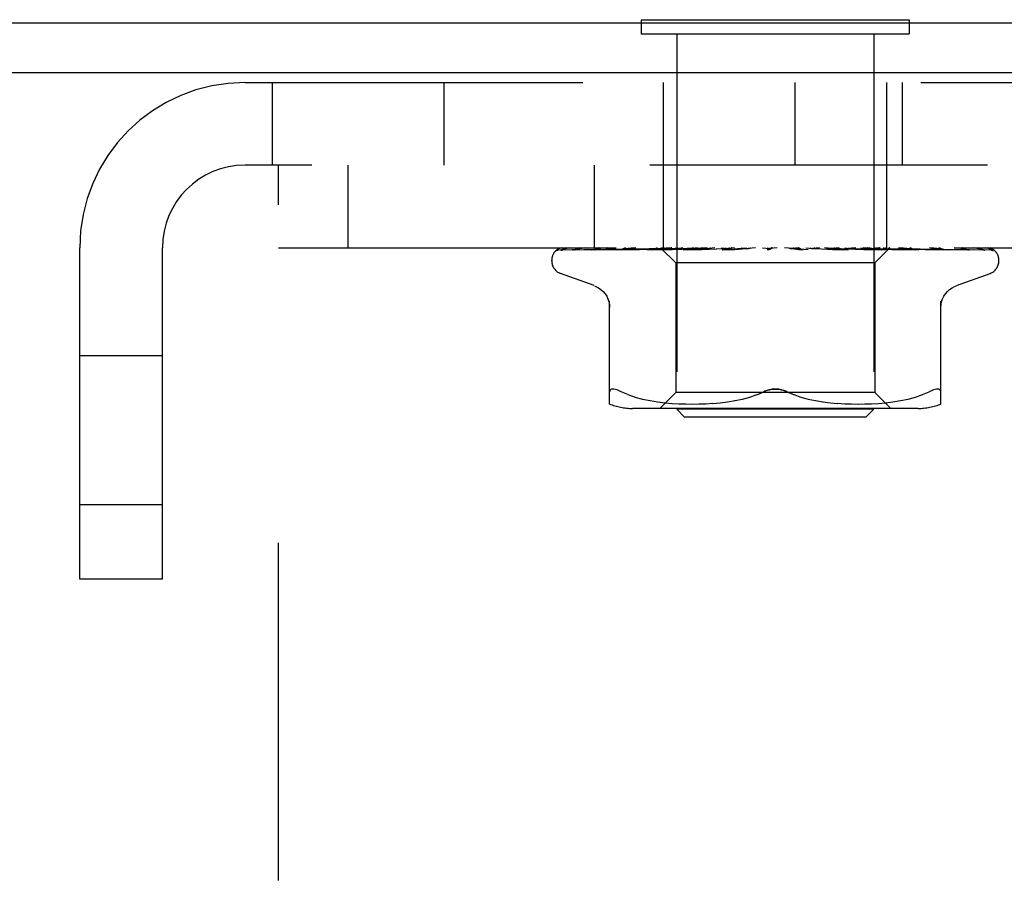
# Model space of a CAD drawing. Header units: inches. Extents: x 0 to 77.3, y 0 to 50.
# Tile 24 of 48: x 42.1 to 43.3, y 31 to 32.1. Entities that reach past the tile are written whole.
import ezdxf

# ---------------------------------------------------------------- set-up
doc = ezdxf.new("R2010")
doc.units = ezdxf.units.IN
doc.header["$LTSCALE"] = 4.25
doc.header["$MEASUREMENT"] = 0
doc.linetypes.add('HIDDEN', pattern=[0.2, 0.1, -0.1])
doc.layers.get('0').update_dxf_attribs({"linetype": 'CONTINUOUS'})
doc.layers.add('DEFAULT_2', color=8, linetype='HIDDEN')

msp = doc.modelspace()

# ---------------------------------------------------------------- linework, layer by layer
at = {"color": 3, "linetype": 'Continuous'}
for p, q in [((39.682262, 32.134092), (49.160262, 32.134092)), ((49.134262, 32.071092), (39.682262, 32.071092))]:
    msp.add_line(p, q, dxfattribs=at)
at = {"color": 7, "linetype": 'Continuous'}
for p, q in [((42.858762, 32.138092), (42.858762, 32.134092)), ((42.858762, 32.138092), (43.195762, 32.138092)), ((43.195762, 32.138092), (43.195762, 32.134092))]:
    msp.add_line(p, q, dxfattribs=at)
at = {"layer": 'DEFAULT_2', "color": 8, "linetype": 'HIDDEN'}
for p, q in [((42.858762, 32.134092), (42.858762, 32.120092)), ((43.195762, 32.134092), (43.195762, 32.120092)), ((42.858762, 32.120092), (43.195762, 32.120092)), ((42.903262, 32.120092), (42.903262, 31.648092)), ((43.151262, 32.120092), (43.151262, 31.648092)), ((42.360262, 32.059092), (46.694262, 32.059092)), ((42.394262, 32.059092), (42.394262, 31.955092)), ((42.610262, 32.059092), (42.610262, 31.955092)), ((42.886762, 31.851092), (42.886762, 32.059092)), ((43.052262, 31.955092), (43.052262, 32.059092)), ((43.167762, 31.851092), (43.167762, 32.059092)), ((43.187358, 31.955092), (43.187358, 32.059092)), ((46.694262, 31.955092), (42.360262, 31.955092)), ((42.402262, 30.205092), (42.402262, 31.955092)), ((42.489562, 31.955092), (42.489562, 31.851092)), ((42.799562, 31.955092), (42.799562, 31.851092)), ((42.152262, 31.434092), (42.152262, 31.851092)), ((42.256262, 31.434092), (42.256262, 31.851092)), ((42.402262, 31.851092), (46.652262, 31.851092)), ((42.754695, 31.848449), (42.82353, 31.849449)), ((42.759028, 31.848449), (42.868745, 31.850051)), ((42.76022, 31.848449), (42.827499, 31.84945)), ((42.773062, 31.848449), (42.837579, 31.84945)), ((42.775404, 31.848449), (42.858549, 31.849759)), ((42.796041, 31.848431), (42.796298, 31.84845)), ((42.7997, 31.848449), (42.838, 31.849124)), ((42.82353, 31.849449), (42.883797, 31.850306)), ((42.827882, 31.84845), (42.894768, 31.849759)), ((42.827919, 31.848453), (42.827886, 31.84845)), ((42.832233, 31.84845), (42.880909, 31.84945)), ((42.837579, 31.84945), (42.893986, 31.850306)), ((42.838, 31.849124), (42.874611, 31.849759)), ((42.852017, 31.851092), (42.846018, 31.850477)), ((42.858549, 31.849759), (42.894188, 31.850306)), ((42.866694, 31.84845), (42.907962, 31.849451)), ((42.866902, 31.848464), (42.866699, 31.848451)), ((42.874507, 31.849233), (42.866909, 31.848465)), ((42.868509, 31.850051), (42.886342, 31.850306)), ((42.868745, 31.850051), (42.886444, 31.850306)), ((42.871834, 31.848451), (42.897737, 31.849125)), ((42.883143, 31.85008), (42.874507, 31.849233)), ((42.874611, 31.849759), (42.906749, 31.850306)), ((42.883049, 31.851092), (42.883798, 31.850305)), ((42.883771, 31.850332), (42.902012, 31.832091)), ((42.883791, 31.850311), (42.883774, 31.850329)), ((42.883798, 31.850305), (42.883791, 31.850311)), ((42.886445, 31.850305), (42.886316, 31.850329)), ((42.886342, 31.850305), (42.886418, 31.850329)), ((42.894188, 31.850305), (42.893953, 31.850329)), ((42.893986, 31.850305), (42.894152, 31.850329)), ((42.894768, 31.849759), (42.9233, 31.850306)), ((42.897737, 31.849125), (42.922547, 31.84976)), ((42.901207, 31.851092), (42.903755, 31.850709)), ((42.903755, 31.850709), (42.906407, 31.850329)), ((42.906749, 31.850306), (42.906407, 31.850329)), ((42.906455, 31.850306), (42.906698, 31.850329)), ((42.908839, 31.850709), (42.906698, 31.850329)), ((42.907962, 31.849451), (42.94392, 31.850307)), ((42.911102, 31.851092), (42.908839, 31.850709)), ((42.911617, 31.84847), (42.911334, 31.848452)), ((42.911343, 31.848452), (42.967584, 31.850308)), ((42.924613, 31.849667), (42.911622, 31.84847)), ((42.916758, 31.851092), (42.923229, 31.850329)), ((42.917095, 31.848453), (42.935271, 31.849127)), ((42.922547, 31.84976), (42.944367, 31.850307)), ((42.923677, 31.850306), (42.923229, 31.850329)), ((42.923301, 31.850306), (42.9236, 31.850329)), ((42.929387, 31.851092), (42.9236, 31.850329)), ((42.933685, 31.850485), (42.924613, 31.849667)), ((42.940553, 31.851092), (42.933685, 31.850485)), ((42.935271, 31.849127), (42.952717, 31.849762)), ((42.936302, 31.851092), (42.943812, 31.850329)), ((42.944367, 31.850306), (42.943812, 31.850329)), ((42.94392, 31.850306), (42.94425, 31.850329)), ((42.95121, 31.851092), (42.94425, 31.850329)), ((42.952717, 31.849762), (42.968091, 31.850309)), ((42.959134, 31.851092), (42.96741, 31.850329)), ((42.960467, 31.848472), (42.960266, 31.848458)), ((42.960277, 31.848459), (42.993498, 31.850315)), ((42.960475, 31.848473), (42.990336, 31.851092)), ((42.966479, 31.848464), (42.976263, 31.849138)), ((42.968091, 31.850308), (42.96741, 31.850329)), ((42.967584, 31.850308), (42.967899, 31.850329)), ((42.975782, 31.851092), (42.967899, 31.850329)), ((42.976263, 31.849138), (42.98571, 31.849772)), ((42.984429, 31.851092), (42.993172, 31.850329)), ((42.98571, 31.849772), (42.994077, 31.850318)), ((42.993498, 31.850314), (42.993694, 31.850329)), ((43.002215, 31.851092), (42.993694, 31.850329)), ((43.011271, 31.851092), (43.020166, 31.850329)), ((43.029552, 31.851092), (43.020703, 31.850329)), ((43.021568, 31.849992), (43.021482, 31.849921)), ((43.021716, 31.850116), (43.021646, 31.850057)), ((43.023733, 31.851092), (43.023357, 31.850898)), ((43.068629, 31.848473), (43.038692, 31.851092)), ((43.046732, 31.850344), (43.051473, 31.849798)), ((43.056807, 31.851092), (43.047948, 31.850329)), ((43.051473, 31.849798), (43.056761, 31.849166)), ((43.056761, 31.849166), (43.062159, 31.848498)), ((43.065699, 31.851092), (43.073938, 31.850329)), ((43.073678, 31.850311), (43.085604, 31.849765)), ((43.074216, 31.85031), (43.073938, 31.850329)), ((43.074216, 31.85031), (43.11915, 31.848454)), ((43.082994, 31.851092), (43.074446, 31.850329)), ((43.085604, 31.849765), (43.099113, 31.84913)), ((43.112116, 31.849081), (43.08935, 31.851092)), ((43.091317, 31.851092), (43.098773, 31.850329)), ((43.098625, 31.850308), (43.098997, 31.850312)), ((43.098625, 31.850308), (43.117307, 31.849761)), ((43.099103, 31.850307), (43.098773, 31.850329)), ((43.098997, 31.850312), (43.099238, 31.850329)), ((43.099103, 31.850307), (43.16614, 31.848451)), ((43.099113, 31.84913), (43.113158, 31.848456)), ((43.107167, 31.851092), (43.099238, 31.850329)), ((43.118862, 31.848473), (43.112116, 31.849081)), ((43.11462, 31.851092), (43.121023, 31.850329)), ((43.117307, 31.849761), (43.138531, 31.849126)), ((43.119155, 31.848454), (43.11889, 31.848471)), ((43.120928, 31.850306), (43.121429, 31.850329)), ((43.120929, 31.850307), (43.145689, 31.849759)), ((43.121342, 31.850307), (43.121023, 31.850329)), ((43.121342, 31.850307), (43.176908, 31.849124)), ((43.128452, 31.851092), (43.121429, 31.850329)), ((43.134766, 31.851092), (43.139884, 31.850329)), ((43.144532, 31.850484), (43.137802, 31.851092)), ((43.138531, 31.849126), (43.160671, 31.848451)), ((43.139822, 31.850306), (43.140217, 31.850329)), ((43.139822, 31.850306), (43.186434, 31.84945)), ((43.140158, 31.850306), (43.139884, 31.850329)), ((43.140159, 31.850306), (43.18829, 31.84945)), ((43.146079, 31.851092), (43.140217, 31.850329)), ((43.153351, 31.849666), (43.144532, 31.850484)), ((43.145689, 31.849759), (43.173859, 31.849125)), ((43.171513, 31.851092), (43.152512, 31.832091)), ((43.165879, 31.848468), (43.153351, 31.849666)), ((43.154633, 31.850305), (43.154922, 31.850329)), ((43.154633, 31.850306), (43.207637, 31.84945)), ((43.154882, 31.850305), (43.154675, 31.850329)), ((43.154882, 31.850306), (43.209012, 31.84945)), ((43.164831, 31.850305), (43.165013, 31.850329)), ((43.164984, 31.850305), (43.164861, 31.850329)), ((43.166139, 31.848451), (43.165885, 31.848467)), ((43.17005, 31.850305), (43.170125, 31.850329)), ((43.17005, 31.850306), (43.229928, 31.84945)), ((43.170101, 31.850305), (43.170074, 31.850329)), ((43.173859, 31.849125), (43.20329, 31.84845)), ((43.176908, 31.849124), (43.208057, 31.84845)), ((43.182443, 31.850051), (43.244962, 31.849124)), ((43.188146, 31.850051), (43.252352, 31.849124)), ((43.18829, 31.84945), (43.243417, 31.84845)), ((43.207914, 31.84846), (43.200763, 31.849229)), ((43.207637, 31.84945), (43.268063, 31.848449)), ((43.208052, 31.848451), (43.207922, 31.84846)), ((43.230213, 31.849449), (43.298294, 31.848449)), ((43.239523, 31.84845), (43.239577, 31.848448)), ((43.243412, 31.84845), (43.243438, 31.848449)), ((43.243438, 31.848449), (43.243506, 31.848444)), ((43.244962, 31.849124), (43.289667, 31.848449)), ((43.27633, 31.84878), (43.298893, 31.848449)), ((43.288819, 31.848462), (43.287614, 31.849132)), ((43.301163, 31.847663), (43.300499, 31.848149)), ((42.746012, 31.834596), (42.746012, 31.835426)), ((43.308512, 31.834596), (43.308512, 31.835426)), ((42.902012, 31.832091), (42.902012, 31.669068)), ((43.152512, 31.832091), (42.902012, 31.832091)), ((43.152512, 31.832091), (43.152512, 31.669068)), ((42.79927, 31.803541), (42.756978, 31.818934)), ((43.255254, 31.803541), (43.297545, 31.818934)), ((42.818928, 31.654584), (42.818928, 31.783807)), ((43.235595, 31.654584), (43.235595, 31.783807)), ((42.256262, 31.715342), (42.152262, 31.715342)), ((42.841974, 31.666398), (42.833512, 31.670003)), ((42.841944, 31.666408), (42.850834, 31.663332)), ((42.850786, 31.663347), (42.860191, 31.660823)), ((42.860139, 31.660836), (42.869747, 31.658821)), ((42.902012, 31.669068), (42.882012, 31.649068)), ((43.152512, 31.669068), (42.902012, 31.669068)), ((42.976504, 31.658832), (42.986005, 31.660818)), ((42.985921, 31.660798), (42.995228, 31.663293)), ((42.99518, 31.663279), (43.004098, 31.666364)), ((43.004077, 31.666356), (43.012678, 31.670003)), ((43.050447, 31.666356), (43.041845, 31.670003)), ((43.059295, 31.663293), (43.068602, 31.660798)), ((43.068519, 31.660818), (43.07802, 31.658832)), ((43.152512, 31.669068), (43.172512, 31.649068)), ((43.184777, 31.658821), (43.194384, 31.660836)), ((43.194332, 31.660823), (43.203738, 31.663347)), ((43.20369, 31.663332), (43.212579, 31.666408)), ((43.21255, 31.666398), (43.221012, 31.670003)), ((43.206854, 31.649068), (42.847669, 31.649068)), ((42.869696, 31.65883), (42.879283, 31.65731)), ((42.879233, 31.657317), (42.888652, 31.656206)), ((42.888597, 31.656211), (42.897579, 31.655441)), ((42.897497, 31.655447), (42.90623, 31.654958)), ((42.913262, 31.638092), (42.903262, 31.648092)), ((43.151262, 31.648092), (42.903262, 31.648092)), ((42.906115, 31.654963), (42.914611, 31.654672)), ((42.914467, 31.654675), (42.922922, 31.654589)), ((42.922752, 31.654589), (42.931348, 31.654669)), ((42.931159, 31.654665), (42.939936, 31.654957)), ((42.939737, 31.654948), (42.948822, 31.65546)), ((42.948627, 31.655446), (42.95792, 31.656244)), ((42.957739, 31.656226), (42.967233, 31.657352)), ((42.967079, 31.657331), (42.976624, 31.658854)), ((43.077899, 31.658854), (43.087444, 31.657331)), ((43.08729, 31.657352), (43.096784, 31.656226)), ((43.096604, 31.656244), (43.105897, 31.655446)), ((43.105701, 31.65546), (43.114786, 31.654948)), ((43.114588, 31.654957), (43.123364, 31.654665)), ((43.123175, 31.654669), (43.131771, 31.654589)), ((43.131601, 31.654589), (43.140057, 31.654675)), ((43.139912, 31.654672), (43.148409, 31.654963)), ((43.141262, 31.638092), (43.151262, 31.648092)), ((43.148294, 31.654958), (43.157026, 31.655447)), ((43.156944, 31.655441), (43.165927, 31.656211)), ((43.165871, 31.656206), (43.17529, 31.657317)), ((43.17524, 31.65731), (43.184828, 31.65883)), ((43.141262, 31.638092), (42.913262, 31.638092)), ((42.256262, 31.527842), (42.152262, 31.527842)), ((42.256262, 31.434092), (42.152262, 31.434092))]:
    msp.add_line(p, q, dxfattribs=at)
for points in [[(42.75872, 31.851092), (42.757199, 31.850636), (42.755889, 31.850165), (42.754655, 31.849639), (42.753475, 31.849043), (42.752326, 31.848339), (42.751199, 31.847472), (42.750354, 31.846647)], [(42.750802, 31.847043), (42.750537, 31.846784), (42.750525, 31.846773), (42.750547, 31.846794), (42.750611, 31.846852), (42.750734, 31.846961), (42.750897, 31.847095), (42.751087, 31.847241), (42.751302, 31.847391), (42.75153, 31.847537), (42.751775, 31.847679), (42.752036, 31.847815), (42.752312, 31.847941), (42.752601, 31.848057), (42.752903, 31.848161), (42.753215, 31.848251), (42.753537, 31.848325), (42.753866, 31.848383), (42.754202, 31.848423), (42.754543, 31.848446), (42.754698, 31.84845)], [(42.757222, 31.851092), (42.756885, 31.850967), (42.756462, 31.850799), (42.75605, 31.850621), (42.755649, 31.850436), (42.75526, 31.850245), (42.754884, 31.850048), (42.754521, 31.849847), (42.754171, 31.849643), (42.753834, 31.849437), (42.753511, 31.849229), (42.753202, 31.849021), (42.752905, 31.848813), (42.752623, 31.848606), (42.752355, 31.848402), (42.752102, 31.848202), (42.751865, 31.848007), (42.751643, 31.847818), (42.751438, 31.847637), (42.751249, 31.847467), (42.751077, 31.847307), (42.750926, 31.847163), (42.750802, 31.847043)], [(42.769016, 31.851092), (42.767367, 31.850777), (42.765415, 31.850367), (42.763546, 31.849936), (42.761758, 31.849486), (42.760049, 31.849015), (42.758422, 31.848522), (42.757318, 31.848158)], [(42.757327, 31.848162), (42.757383, 31.848181), (42.757875, 31.848316), (42.758454, 31.848413), (42.759032, 31.84845)], [(42.758187, 31.848021), (42.758158, 31.848004), (42.758153, 31.848), (42.758272, 31.848056), (42.758514, 31.848152), (42.758873, 31.848265), (42.759325, 31.848366), (42.759847, 31.848432), (42.760222, 31.84845)], [(42.758531, 31.848231), (42.758284, 31.848079), (42.758187, 31.848021)], [(42.764161, 31.851092), (42.763504, 31.850851), (42.762788, 31.850558), (42.762106, 31.850249), (42.761461, 31.849932), (42.760853, 31.849612), (42.760286, 31.849296), (42.759764, 31.84899), (42.759288, 31.848702), (42.758531, 31.848231)], [(42.788459, 31.851092), (42.786629, 31.850833), (42.784011, 31.850439), (42.781437, 31.850028), (42.778912, 31.849602), (42.776436, 31.849161), (42.774016, 31.848706), (42.772334, 31.848374)], [(42.772334, 31.848375), (42.772605, 31.848419), (42.773068, 31.84845)], [(42.774525, 31.848335), (42.774495, 31.848324), (42.774548, 31.84834), (42.774737, 31.848384), (42.775059, 31.848431), (42.775402, 31.84845)], [(42.775559, 31.848834), (42.775142, 31.848623), (42.774807, 31.84846), (42.774582, 31.848359), (42.774525, 31.848335)], [(42.780533, 31.851092), (42.779903, 31.850866), (42.779173, 31.850576), (42.778472, 31.850274), (42.777805, 31.849966), (42.777175, 31.849659), (42.776585, 31.849362), (42.775559, 31.848834)], [(42.816451, 31.851092), (42.814396, 31.850854), (42.811167, 31.850465), (42.807937, 31.85006), (42.804715, 31.84964), (42.801503, 31.849206), (42.798306, 31.848757), (42.79605, 31.848431)], [(42.796293, 31.848449), (42.873489, 31.849759), (42.891044, 31.850051), (42.906455, 31.850306)], [(42.799839, 31.848547), (42.79971, 31.848502), (42.799525, 31.848445), (42.79947, 31.848433), (42.799555, 31.848443), (42.799698, 31.84845)], [(42.801585, 31.849308), (42.800993, 31.849034), (42.800461, 31.848797), (42.800026, 31.848617), (42.799839, 31.848547)], [(42.80575, 31.851092), (42.805515, 31.851009), (42.804612, 31.850665), (42.803758, 31.850307), (42.80297, 31.849954), (42.801585, 31.849308)], [(42.846018, 31.850477), (42.842235, 31.850074), (42.838417, 31.849656), (42.834568, 31.849224), (42.827928, 31.848454)], [(42.835261, 31.849541), (42.834581, 31.849238), (42.833953, 31.848973), (42.833384, 31.848754), (42.832908, 31.848595), (42.832547, 31.8485), (42.83232, 31.848459), (42.832232, 31.848451), (42.83223, 31.84845)], [(42.838896, 31.851092), (42.838364, 31.850893), (42.837532, 31.850555), (42.836735, 31.850208), (42.835261, 31.849541)], [(42.876943, 31.850307), (42.875353, 31.849571), (42.874593, 31.849237), (42.873865, 31.848946), (42.873201, 31.848718), (42.872621, 31.848561), (42.872155, 31.848478), (42.871832, 31.848451)], [(42.878764, 31.851092), (42.87861, 31.851032), (42.877764, 31.850677), (42.876943, 31.850307)], [(42.880909, 31.84945), (42.910826, 31.850052), (42.923677, 31.850306)], [(42.893886, 31.851092), (42.891465, 31.850869), (42.883143, 31.85008)], [(42.883301, 31.851092), (42.883369, 31.8509), (42.883471, 31.850709), (42.883606, 31.850519), (42.883774, 31.850329)], [(42.884171, 31.851092), (42.884659, 31.8509), (42.885179, 31.850709), (42.885732, 31.850519), (42.886316, 31.850329)], [(42.885024, 31.851092), (42.885387, 31.850819), (42.8857, 31.850603), (42.885963, 31.850444), (42.886173, 31.850344), (42.886324, 31.850306), (42.886342, 31.850305)], [(42.886287, 31.851092), (42.886437, 31.850819), (42.886529, 31.850603), (42.886562, 31.850444), (42.886538, 31.850344), (42.886445, 31.850305)], [(42.887634, 31.851092), (42.88728, 31.8509), (42.886959, 31.850709), (42.886672, 31.850519), (42.886418, 31.850329)], [(42.890212, 31.851092), (42.891103, 31.8509), (42.892023, 31.850709), (42.892973, 31.850519), (42.893952, 31.850329)], [(42.892139, 31.851092), (42.892591, 31.850819), (42.892999, 31.850603), (42.893366, 31.850444), (42.893684, 31.850344), (42.893945, 31.850306), (42.893986, 31.850305)], [(42.897014, 31.851092), (42.89625, 31.8509), (42.895518, 31.850709), (42.894819, 31.850519), (42.894152, 31.850329)], [(42.89462, 31.851092), (42.894653, 31.850819), (42.894628, 31.850603), (42.894542, 31.850444), (42.894399, 31.850344), (42.894188, 31.850305)], [(42.904138, 31.851092), (42.904663, 31.850819), (42.905151, 31.850603), (42.905608, 31.850444), (42.906022, 31.850344), (42.906384, 31.850306), (42.906455, 31.850306)], [(42.907747, 31.851092), (42.907662, 31.850819), (42.90752, 31.850603), (42.907318, 31.850444), (42.907063, 31.850344), (42.906749, 31.850306)], [(42.922579, 31.850471), (42.921227, 31.849791), (42.920529, 31.849457), (42.919813, 31.849144), (42.919097, 31.848873), (42.918391, 31.848657), (42.917744, 31.84852), (42.917193, 31.848459), (42.917084, 31.848453)], [(42.920587, 31.851092), (42.921165, 31.850819), (42.921717, 31.850603), (42.922247, 31.850444), (42.922742, 31.850344), (42.923192, 31.850306), (42.923301, 31.850306)], [(42.92389, 31.851092), (42.923248, 31.850798), (42.922579, 31.850471)], [(42.925193, 31.851092), (42.924994, 31.850819), (42.92474, 31.850603), (42.924429, 31.850444), (42.92407, 31.850344), (42.923677, 31.850306)], [(42.940892, 31.851092), (42.941502, 31.850819), (42.942097, 31.850603), (42.942681, 31.850444), (42.94324, 31.850344), (42.943761, 31.850306), (42.94392, 31.850306)], [(42.946329, 31.851092), (42.946022, 31.850819), (42.945666, 31.850603), (42.945257, 31.850444), (42.944808, 31.850344), (42.944367, 31.850306)], [(42.964318, 31.851092), (42.964939, 31.850819), (42.965555, 31.850603), (42.966172, 31.850444), (42.966775, 31.850344), (42.967348, 31.850306), (42.967584, 31.850308)], [(42.970829, 31.850076), (42.970313, 31.849778), (42.969766, 31.849484), (42.969177, 31.849199), (42.968552, 31.848941), (42.967888, 31.84872), (42.967222, 31.848561), (42.966586, 31.848473), (42.966439, 31.848462)], [(42.97039, 31.851092), (42.969986, 31.850819), (42.96954, 31.850603), (42.969049, 31.850444), (42.968525, 31.850344), (42.968091, 31.850308)], [(42.97259, 31.851092), (42.972331, 31.850953), (42.971823, 31.850665), (42.970829, 31.850076)], [(42.990019, 31.851092), (42.990628, 31.850819), (42.991244, 31.850603), (42.991871, 31.850444), (42.992495, 31.850344), (42.993101, 31.850306), (42.993498, 31.850314)], [(42.994077, 31.850317), (42.993776, 31.850306), (42.993172, 31.850329)], [(42.996506, 31.851092), (42.99602, 31.850819), (42.995501, 31.850603), (42.994945, 31.850444), (42.994366, 31.850344), (42.994077, 31.850317)], [(43.020971, 31.849545), (43.020638, 31.849336), (43.02023, 31.849114), (43.019763, 31.848904), (43.019242, 31.84872), (43.018671, 31.848575), (43.018075, 31.848482), (43.017483, 31.848449), (43.016897, 31.848473)], [(43.017066, 31.851092), (43.017641, 31.850819), (43.018234, 31.850603), (43.018849, 31.850444), (43.019473, 31.850344), (43.020088, 31.850306), (43.020703, 31.850329)], [(43.023357, 31.850898), (43.023183, 31.850819), (43.02261, 31.850603), (43.022009, 31.850444), (43.021395, 31.850344), (43.020782, 31.850306), (43.020166, 31.850329)], [(43.021385, 31.849845), (43.021279, 31.849764), (43.021161, 31.849677), (43.021029, 31.849584), (43.020971, 31.849545)], [(43.020982, 31.849553), (43.021277, 31.849747), (43.021667, 31.84999), (43.022073, 31.850229), (43.022499, 31.850465), (43.022946, 31.850697), (43.023357, 31.850898)], [(43.021707, 31.85011), (43.021523, 31.849955), (43.021283, 31.849767), (43.020982, 31.849553)], [(43.021961, 31.85033), (43.021923, 31.8503), (43.021707, 31.85011)], [(43.022046, 31.850413), (43.021922, 31.8503), (43.021878, 31.850259), (43.02183, 31.850216)], [(43.022922, 31.851092), (43.022673, 31.850923), (43.022473, 31.850774), (43.022307, 31.850641), (43.022188, 31.850539), (43.022102, 31.850463), (43.022046, 31.850413)], [(43.044482, 31.851092), (43.045002, 31.850819), (43.04555, 31.850603), (43.046132, 31.850444), (43.046732, 31.850344)], [(43.046732, 31.850344), (43.047335, 31.850306), (43.047948, 31.850329)], [(43.051089, 31.851092), (43.050494, 31.850819), (43.049887, 31.850603), (43.049263, 31.850444), (43.048636, 31.850344), (43.048023, 31.850306), (43.047416, 31.850329)], [(43.062245, 31.848489), (43.061819, 31.84855), (43.061156, 31.848705), (43.060517, 31.848919), (43.059937, 31.849166), (43.059414, 31.849433), (43.058948, 31.849704), (43.058527, 31.849972), (43.058133, 31.850237), (43.057759, 31.850493), (43.05739, 31.850742), (43.057004, 31.85099), (43.056835, 31.851092)], [(43.071275, 31.851092), (43.071722, 31.850819), (43.072206, 31.850603), (43.072732, 31.850444), (43.073286, 31.850344), (43.073678, 31.850311)], [(43.073678, 31.850311), (43.073856, 31.850306), (43.074446, 31.850329)], [(43.077583, 31.851092), (43.076965, 31.850819), (43.076346, 31.850603), (43.075721, 31.850444), (43.075105, 31.850344), (43.074513, 31.850306), (43.074216, 31.85031)], [(43.096478, 31.851092), (43.096806, 31.850838), (43.097173, 31.850632), (43.097582, 31.850474), (43.098025, 31.850367), (43.098496, 31.850313), (43.098625, 31.850308)], [(43.102258, 31.851092), (43.101639, 31.850819), (43.101031, 31.850603), (43.100428, 31.850444), (43.099845, 31.850344), (43.099295, 31.850306), (43.099103, 31.850307)], [(43.113176, 31.848456), (43.112576, 31.848515), (43.111904, 31.84865), (43.1112, 31.84886), (43.110512, 31.849121), (43.109841, 31.849419), (43.109203, 31.849736), (43.10859, 31.85006), (43.107992, 31.850383), (43.107399, 31.8507), (43.106793, 31.851007), (43.106616, 31.851092)], [(43.119179, 31.851092), (43.119433, 31.850819), (43.119739, 31.850603), (43.1201, 31.850444), (43.120507, 31.850344), (43.120928, 31.850306)], [(43.124223, 31.851092), (43.123622, 31.850818), (43.123046, 31.850601), (43.122494, 31.850443), (43.12197, 31.850345), (43.121481, 31.850307), (43.121342, 31.850307)], [(43.138557, 31.851092), (43.1387, 31.850819), (43.138899, 31.850603), (43.139156, 31.850444), (43.139465, 31.850344), (43.139822, 31.850306)], [(43.142684, 31.851092), (43.14213, 31.850819), (43.141607, 31.850603), (43.141112, 31.850444), (43.140655, 31.850344), (43.140247, 31.850306), (43.140158, 31.850306)], [(43.151026, 31.851092), (43.151986, 31.8509), (43.152914, 31.850709), (43.153811, 31.850519), (43.154675, 31.850329)], [(43.156793, 31.849684), (43.155312, 31.850393), (43.154562, 31.850742), (43.153753, 31.851092)], [(43.153914, 31.851092), (43.153939, 31.850819), (43.154024, 31.850603), (43.154168, 31.850444), (43.154368, 31.850344), (43.154633, 31.850305)], [(43.156972, 31.851092), (43.156482, 31.850819), (43.156031, 31.850603), (43.155618, 31.850444), (43.15525, 31.850344), (43.154937, 31.850306), (43.154882, 31.850305)], [(43.159412, 31.851092), (43.158331, 31.8509), (43.157223, 31.850709), (43.156086, 31.850519), (43.154922, 31.850329)], [(43.16068, 31.848452), (43.160552, 31.848458), (43.160104, 31.848509), (43.159554, 31.848622), (43.158924, 31.848806), (43.158242, 31.849053), (43.157523, 31.849352), (43.156793, 31.849684)], [(43.162813, 31.851092), (43.163375, 31.8509), (43.163904, 31.850709), (43.164399, 31.850519), (43.164861, 31.850329)], [(43.164692, 31.851092), (43.1646, 31.850819), (43.164567, 31.850603), (43.164593, 31.850444), (43.164677, 31.850344), (43.164831, 31.850305)], [(43.164831, 31.850306), (43.243827, 31.849124), (43.266357, 31.84878), (43.287892, 31.848449)], [(43.166573, 31.851092), (43.166163, 31.850819), (43.165801, 31.850603), (43.165485, 31.850444), (43.165219, 31.850344), (43.165013, 31.850306), (43.164984, 31.850305)], [(43.167969, 31.851092), (43.167276, 31.8509), (43.166553, 31.850709), (43.165798, 31.850519), (43.165013, 31.850329)], [(43.169701, 31.851092), (43.169845, 31.8509), (43.169955, 31.850709), (43.170031, 31.850519), (43.170074, 31.850329)], [(43.170504, 31.851092), (43.170297, 31.850819), (43.170148, 31.850603), (43.170055, 31.850444), (43.17002, 31.850344), (43.170043, 31.850306), (43.17005, 31.850305)], [(43.171139, 31.851092), (43.170825, 31.850819), (43.170564, 31.850603), (43.170356, 31.850444), (43.170203, 31.850344), (43.170109, 31.850306), (43.170101, 31.850305)], [(43.17144, 31.851092), (43.171161, 31.8509), (43.170849, 31.850709), (43.170503, 31.850519), (43.170125, 31.850329)], [(43.200763, 31.849229), (43.196643, 31.84966), (43.192575, 31.850077), (43.188563, 31.85048), (43.182271, 31.851092)], [(43.186434, 31.84945), (43.222099, 31.84878), (43.23952, 31.84845)], [(43.198457, 31.850252), (43.197693, 31.85059), (43.196903, 31.850917), (43.196448, 31.851092)], [(43.203293, 31.848451), (43.203101, 31.848466), (43.202786, 31.848519), (43.202358, 31.848626), (43.201835, 31.848795), (43.201237, 31.84902), (43.200592, 31.849289), (43.199907, 31.849592), (43.198457, 31.850252)], [(43.209012, 31.84945), (43.250593, 31.84878), (43.27095, 31.848449)], [(43.243497, 31.848445), (43.240978, 31.84877), (43.237426, 31.849217), (43.23388, 31.849649), (43.230345, 31.850068), (43.226824, 31.850472), (43.223326, 31.85086), (43.221163, 31.851092)], [(43.239577, 31.848448), (43.239571, 31.848449), (43.239445, 31.848473), (43.239168, 31.848549), (43.238753, 31.848693), (43.238226, 31.848902), (43.237627, 31.849161), (43.236965, 31.84946), (43.236254, 31.849786), (43.235492, 31.850132), (43.234666, 31.850491), (43.233786, 31.850847), (43.233123, 31.851092)], [(43.271401, 31.84841), (43.269427, 31.848738), (43.266609, 31.849189), (43.263756, 31.849626), (43.260873, 31.850047), (43.25796, 31.850455), (43.255026, 31.850846), (43.253084, 31.851092)], [(43.265894, 31.849631), (43.265212, 31.849955), (43.264485, 31.850284), (43.263718, 31.85061), (43.262915, 31.850922), (43.262438, 31.851092)], [(43.268565, 31.848398), (43.268571, 31.848397), (43.268502, 31.848419), (43.268309, 31.848492), (43.267997, 31.848625), (43.267585, 31.848813), (43.267091, 31.84905), (43.265894, 31.849631)], [(43.268064, 31.84845), (43.268317, 31.848436), (43.268514, 31.848409), (43.268565, 31.848398)], [(43.270945, 31.84845), (43.271198, 31.848437), (43.271409, 31.84841)], [(43.290784, 31.848306), (43.289398, 31.848646), (43.287382, 31.849113), (43.285294, 31.849563), (43.283139, 31.849996), (43.280917, 31.850413), (43.27863, 31.850812), (43.276902, 31.851092)], [(43.287614, 31.849132), (43.287117, 31.849401), (43.286586, 31.84968), (43.286023, 31.849962), (43.28543, 31.850244), (43.284811, 31.850519), (43.284164, 31.850784), (43.283493, 31.851034), (43.283326, 31.851092)], [(43.287892, 31.84845), (43.288335, 31.848424), (43.288782, 31.848356), (43.289097, 31.848278), (43.289219, 31.848238)], [(43.289219, 31.848238), (43.289274, 31.848218), (43.289322, 31.848199), (43.289255, 31.848231), (43.289082, 31.84832), (43.288819, 31.848462)], [(43.289662, 31.84845), (43.290099, 31.848425), (43.290581, 31.848353), (43.290789, 31.848306)], [(43.301613, 31.847762), (43.300737, 31.848206), (43.299439, 31.848785), (43.298064, 31.849318), (43.296611, 31.849812), (43.295073, 31.850276), (43.293441, 31.850712), (43.291818, 31.851092)], [(43.300499, 31.848149), (43.300153, 31.848396), (43.299758, 31.848669), (43.299322, 31.848957), (43.298845, 31.849257), (43.298333, 31.849562), (43.297785, 31.849868), (43.297203, 31.850171), (43.296589, 31.850464), (43.295943, 31.850745), (43.295268, 31.851008), (43.295035, 31.851092)], [(43.299451, 31.850257), (43.299316, 31.850326), (43.298444, 31.850722), (43.297475, 31.851092)], [(43.298292, 31.84845), (43.298722, 31.848429), (43.299318, 31.848348), (43.299868, 31.848219), (43.300345, 31.848059), (43.300729, 31.847895), (43.301008, 31.847751), (43.301166, 31.847658), (43.301198, 31.847638)], [(43.298889, 31.84845), (43.29952, 31.848409), (43.300126, 31.848307), (43.300687, 31.848154), (43.30119, 31.847965), (43.301622, 31.847757)], [(43.301198, 31.847638), (43.301215, 31.847626), (43.301163, 31.847663)], [(42.799737, 31.803371), (42.801655, 31.802594), (42.804915, 31.800884), (42.807951, 31.798763), (42.810713, 31.79625), (42.813147, 31.793393), (42.815193, 31.79024), (42.816818, 31.786852), (42.817991, 31.783298), (42.818695, 31.779634), (42.818928, 31.775963)], [(43.235595, 31.775963), (43.235828, 31.779634), (43.236532, 31.783298), (43.237706, 31.786852), (43.23933, 31.79024), (43.241377, 31.793393), (43.24381, 31.79625), (43.246572, 31.798763), (43.249609, 31.800884), (43.252868, 31.802594), (43.254786, 31.803371)], [(42.833512, 31.670003), (42.830753, 31.671266), (42.828314, 31.672238), (42.826209, 31.672914), (42.82439, 31.67331), (42.822836, 31.673444), (42.821526, 31.67331), (42.820456, 31.672914), (42.819642, 31.672238), (42.819115, 31.671266), (42.818928, 31.670003)], [(43.012678, 31.670003), (43.015054, 31.67105), (43.017489, 31.671911), (43.019965, 31.672587), (43.022441, 31.67307), (43.024878, 31.673354), (43.027262, 31.673441)], [(43.027262, 31.673441), (43.025353, 31.673383), (43.023432, 31.673207), (43.021496, 31.672908), (43.019585, 31.672499), (43.017729, 31.671984), (43.015948, 31.671386), (43.014266, 31.670728), (43.012678, 31.670003)], [(43.041845, 31.670003), (43.040589, 31.670583), (43.039264, 31.671125), (43.037868, 31.671636), (43.036414, 31.6721), (43.034916, 31.672504), (43.033385, 31.672842), (43.03183, 31.673106), (43.030277, 31.673296), (43.028755, 31.673407), (43.027262, 31.673441)], [(43.027262, 31.673441), (43.029648, 31.673354), (43.032087, 31.67307), (43.034564, 31.672585), (43.037039, 31.671909), (43.039472, 31.671049), (43.041845, 31.670003)], [(43.235595, 31.670003), (43.235409, 31.671266), (43.234881, 31.672238), (43.234068, 31.672914), (43.232997, 31.67331), (43.231688, 31.673444), (43.230133, 31.67331), (43.228315, 31.672914), (43.22621, 31.672238), (43.22377, 31.671266), (43.221012, 31.670003)], [(43.041845, 31.670003), (43.050426, 31.666364), (43.059343, 31.663279)]]:
    msp.add_lwpolyline(points, dxfattribs=at)
for centre, radius, start, end in [((42.360262, 31.851092), 0.208, 90, 180), ((42.360262, 31.851092), 0.104, 90, 180), ((42.762678, 31.835426), 0.016667, 137.764659, 180), ((43.291845, 31.835426), 0.016667, 0, 62.851231), ((42.762678, 31.834596), 0.016667, 180, 250), ((43.291845, 31.834596), 0.016667, 290, 360), ((42.847669, 31.726646), 0.077578, 247.923935, 270), ((43.206854, 31.726646), 0.077578, 270, 292.076065)]:
    msp.add_arc(centre, radius, start, end, dxfattribs=at)

doc.saveas('drawing.dxf')
